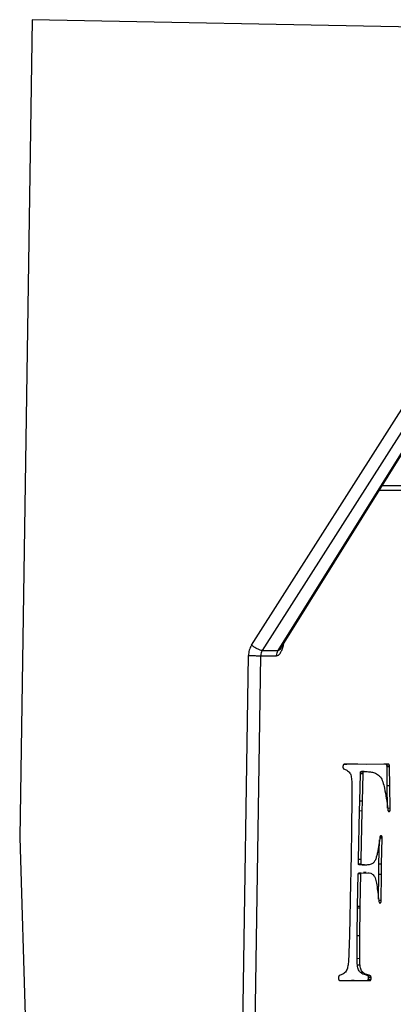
# Model space of a CAD drawing. Header units: millimetres. Extents: x 224 to 956, y 38 to 794.
# Tile 57 of 130: x 352 to 364, y 376 to 408. Entities that reach past the tile are written whole.
import ezdxf

# ---------------------------------------------------------------- set-up
doc = ezdxf.new("R2010")
doc.units = ezdxf.units.MM

msp = doc.modelspace()

# ---------------------------------------------------------------- linework, layer by layer
at = {"color": 179, "linetype": 'Continuous', "lineweight": 25}
for p, q in [((352.209, 408.299), (351.801, 381.352)), ((369.268, 407.959), (352.209, 408.299)), ((359.433, 387.69), (369.194, 403.029)), ((369.549, 402.853), (359.789, 387.513)), ((360.311, 387.513), (369.882, 402.853)), ((360.396, 387.596), (369.925, 402.87)), ((363.739, 392.954), (370.516, 392.954)), ((363.642, 392.799), (372.071, 392.799)), ((359.789, 387.513), (360.311, 387.513)), ((360.398, 387.602), (360.392, 387.592)), ((359.083, 370.803), (359.333, 387.347)), ((359.488, 370.798), (359.738, 387.342)), ((359.738, 387.342), (360.262, 387.342)), ((362.487, 383.767), (362.574, 383.765)), ((362.934, 383.765), (362.492, 383.768)), ((363.208, 383.762), (362.934, 383.765)), ((363.021, 383.452), (363.024, 383.505)), ((363.111, 383.503), (363.024, 383.505)), ((363.141, 383.527), (363.054, 383.528)), ((363.107, 383.45), (363.111, 383.503)), ((363.797, 383.765), (363.208, 383.762)), ((363.95, 383.768), (363.797, 383.765)), ((363.898, 383.686), (363.895, 383.717)), ((363.895, 383.717), (363.981, 383.715)), ((363.903, 383.054), (363.898, 383.686)), ((363.984, 383.684), (363.898, 383.686)), ((363.984, 383.684), (363.981, 383.715)), ((363.99, 383.052), (363.984, 383.684)), ((362.737, 383.165), (362.733, 382.581)), ((363, 382.548), (363.021, 383.452)), ((363.107, 383.45), (363.021, 383.452)), ((363.086, 382.546), (363.107, 383.45)), ((363.917, 382.315), (363.903, 383.054)), ((363.99, 383.052), (363.903, 383.054)), ((364.004, 382.313), (363.99, 383.052)), ((362.733, 382.581), (362.724, 381.713)), ((362.993, 382.226), (363, 382.548)), ((363.086, 382.546), (363, 382.548)), ((363.08, 382.224), (363.086, 382.546)), ((362.959, 380.63), (362.993, 382.226)), ((363.08, 382.224), (362.993, 382.226)), ((363.046, 380.628), (363.08, 382.224)), ((364.004, 382.313), (363.917, 382.315)), ((363.989, 382.219), (363.944, 382.22)), ((362.724, 381.713), (362.723, 381.514)), ((351.801, 381.352), (352.134, 370.522)), ((362.723, 381.514), (362.715, 380.838)), ((363.666, 381.372), (363.596, 380.921)), ((363.63, 380.475), (363.651, 381.277)), ((363.735, 381.365), (363.648, 381.366)), ((363.739, 381.325), (363.653, 381.327)), ((363.716, 380.473), (363.739, 381.325)), ((363.739, 381.325), (363.735, 381.365)), ((362.715, 380.838), (362.703, 380.227)), ((362.958, 380.476), (362.959, 380.63)), ((363.046, 380.628), (362.959, 380.63)), ((363.045, 380.474), (363.046, 380.628)), ((363.045, 380.474), (362.958, 380.476)), ((363.081, 380.448), (362.975, 380.452)), ((363.062, 380.45), (362.975, 380.452)), ((363.081, 380.448), (363.168, 380.446)), ((363.623, 380.134), (363.63, 380.475)), ((363.716, 380.473), (363.63, 380.475)), ((363.71, 380.133), (363.716, 380.473)), ((362.703, 380.227), (362.696, 379.86)), ((362.927, 379.076), (362.952, 380.153)), ((363.039, 380.151), (362.952, 380.153)), ((362.961, 380.182), (363.12, 380.189)), ((363.048, 380.18), (362.961, 380.182)), ((363.014, 379.074), (363.039, 380.151)), ((363.048, 380.18), (363.264, 380.19)), ((363.206, 380.194), (363.12, 380.196)), ((363.62, 379.32), (363.623, 380.134)), ((363.71, 380.133), (363.623, 380.134)), ((363.707, 379.271), (363.71, 380.133)), ((362.696, 379.86), (362.66, 378.123)), ((363.707, 379.271), (363.62, 379.273)), ((362.916, 378.117), (362.926, 379.026)), ((362.926, 379.026), (362.927, 379.076)), ((363.013, 379.024), (362.926, 379.026)), ((363.014, 379.074), (362.927, 379.076)), ((363.003, 378.115), (363.013, 379.024)), ((363.013, 379.024), (363.014, 379.074)), ((363.657, 379.195), (363.678, 379.195)), ((362.66, 378.123), (362.653, 377.85)), ((362.911, 377.36), (362.916, 378.117)), ((363.003, 378.115), (362.916, 378.117)), ((362.998, 377.358), (363.003, 378.115)), ((362.653, 377.85), (362.627, 377.242)), ((362.998, 377.358), (362.911, 377.36)), ((363.011, 377.14), (362.924, 377.142)), ((363.116, 376.899), (363.029, 376.901)), ((363.349, 376.797), (363.262, 376.798)), ((363.368, 376.673), (363.281, 376.675)), ((363.285, 376.751), (363.372, 376.75)), ((362.36, 376.639), (362.729, 376.641)), ((362.381, 376.637), (362.816, 376.64)), ((362.729, 376.641), (363.244, 376.639)), ((362.816, 376.64), (362.729, 376.641)), ((362.816, 376.64), (363.33, 376.637)), ((363.33, 376.637), (363.244, 376.639))]:
    msp.add_line(p, q, dxfattribs=at)
at = {"color": 8, "linetype": 'Continuous', "lineweight": 25}
for points, knots in [([(360.262, 387.342), (360.281, 387.346), (360.322, 387.355), (360.38, 387.419), (360.432, 387.516), (360.477, 387.638), (360.499, 387.732), (360.509, 387.777)], [0, 0, 0, 0, 0.171115, 0.353905, 0.557069, 0.784217, 1, 1, 1, 1]), ([(360.392, 387.592), (360.39, 387.587), (360.375, 387.562), (360.352, 387.535), (360.327, 387.516), (360.316, 387.514), (360.311, 387.513)], [0, 0, 0, 0, 0.114822, 0.602831, 0.807916, 1, 1, 1, 1])]:
    msp.add_open_spline(points, degree=3, knots=knots, dxfattribs=at)
at = {"color": 179, "linetype": 'Continuous', "lineweight": 25}
for points, knots in [([(359.433, 387.69), (359.405, 387.637), (359.348, 387.532), (359.338, 387.409), (359.333, 387.347)], [0, 0, 0, 0, 0.500006, 1, 1, 1, 1]), ([(359.789, 387.513), (359.767, 387.516), (359.735, 387.52), (359.675, 387.542), (359.624, 387.565), (359.572, 387.593), (359.505, 387.634), (359.462, 387.668), (359.433, 387.69)], [0, 0, 0, 0, 0.239656, 0.368486, 0.500003, 0.631516, 0.76035, 1, 1, 1, 1]), ([(359.789, 387.513), (359.774, 387.487), (359.746, 387.434), (359.741, 387.373), (359.738, 387.342)], [0, 0, 0, 0, 0.500023, 1, 1, 1, 1]), ([(360.262, 387.342), (360.264, 387.373), (360.269, 387.434), (360.297, 387.487), (360.311, 387.513)], [0, 0, 0, 0, 0.5, 1, 1, 1, 1]), ([(359.333, 387.347), (359.367, 387.347), (359.421, 387.346), (359.499, 387.345), (359.559, 387.344), (359.616, 387.343), (359.682, 387.342), (359.716, 387.342), (359.738, 387.342)], [0, 0, 0, 0, 0.239699, 0.368515, 0.499997, 0.631486, 0.760307, 1, 1, 1, 1]), ([(362.451, 383.731), (362.449, 383.721), (362.445, 383.701), (362.445, 383.679), (362.445, 383.668)], [0, 0, 0, 0, 0.49999, 1, 1, 1, 1]), ([(362.445, 383.668), (362.446, 383.662), (362.448, 383.65), (362.453, 383.634), (362.46, 383.62), (362.465, 383.614), (362.468, 383.611)], [0, 0, 0, 0, 0.249988, 0.5, 0.750019, 1, 1, 1, 1]), ([(362.492, 383.768), (362.484, 383.766), (362.473, 383.763), (362.461, 383.752), (362.455, 383.742), (362.452, 383.735), (362.451, 383.731)], [0, 0, 0, 0, 0.495841, 0.735841, 0.861773, 1, 1, 1, 1]), ([(362.468, 383.611), (362.504, 383.598), (362.558, 383.578), (362.627, 383.534), (362.658, 383.496), (362.673, 383.477)], [0, 0, 0, 0, 0.5021698, 0.7497387, 1, 1, 1, 1]), ([(363.024, 383.505), (363.025, 383.507), (363.026, 383.512), (363.031, 383.52), (363.04, 383.525), (363.049, 383.527), (363.054, 383.528)], [0, 0, 0, 0, 0.131366, 0.251814, 0.496019, 1, 1, 1, 1]), ([(363.111, 383.503), (363.111, 383.506), (363.113, 383.511), (363.117, 383.518), (363.127, 383.524), (363.135, 383.525), (363.141, 383.527)], [0, 0, 0, 0, 0.131395, 0.25184, 0.495995, 1, 1, 1, 1]), ([(363.141, 383.527), (363.188, 383.525), (363.282, 383.521), (363.42, 383.505), (363.556, 383.462), (363.637, 383.384), (363.677, 383.346)], [0, 0, 0, 0, 0.25495, 0.50917, 0.757009, 1, 1, 1, 1]), ([(363.863, 383.769), (363.866, 383.767), (363.873, 383.764), (363.882, 383.752), (363.89, 383.736), (363.893, 383.723), (363.895, 383.717)], [0, 0, 0, 0, 0.2500084, 0.5000034, 0.7499948, 1, 1, 1, 1]), ([(363.981, 383.715), (363.98, 383.722), (363.977, 383.735), (363.969, 383.75), (363.96, 383.762), (363.953, 383.766), (363.95, 383.768)], [0, 0, 0, 0, 0.2500099, 0.4999914, 0.750009, 1, 1, 1, 1]), ([(362.673, 383.477), (362.684, 383.457), (362.706, 383.418), (362.729, 383.31), (362.734, 383.223), (362.737, 383.165)], [0, 0, 0, 0, 0.254379, 0.499677, 1, 1, 1, 1]), ([(363.677, 383.346), (363.693, 383.323), (363.725, 383.278), (363.773, 383.153), (363.798, 383.047), (363.814, 382.976)], [0, 0, 0, 0, 0.249298, 0.501684, 1, 1, 1, 1]), ([(363.814, 382.976), (363.834, 382.864), (363.875, 382.64), (363.906, 382.408), (363.921, 382.292)], [0, 0, 0, 0, 0.497744, 1, 1, 1, 1]), ([(363.921, 382.292), (363.923, 382.276), (363.927, 382.252), (363.934, 382.228), (363.941, 382.216), (363.944, 382.213), (363.946, 382.211)], [0, 0, 0, 0, 0.497589, 0.748058, 0.872172, 1, 1, 1, 1]), ([(363.946, 382.211), (363.95, 382.208), (363.957, 382.204), (363.968, 382.203), (363.979, 382.208), (363.985, 382.215), (363.989, 382.219)], [0, 0, 0, 0, 0.250007, 0.499996, 0.749994, 1, 1, 1, 1]), ([(363.989, 382.219), (363.992, 382.225), (363.998, 382.237), (364.003, 382.27), (364.004, 382.296), (364.004, 382.313)], [0, 0, 0, 0, 0.247419, 0.484584, 1, 1, 1, 1]), ([(363.703, 381.412), (363.699, 381.412), (363.692, 381.412), (363.681, 381.404), (363.672, 381.391), (363.668, 381.378), (363.666, 381.372)], [0, 0, 0, 0, 0.249968, 0.499984, 0.750001, 1, 1, 1, 1]), ([(363.735, 381.365), (363.733, 381.371), (363.73, 381.383), (363.719, 381.4), (363.709, 381.407), (363.703, 381.412)], [0, 0, 0, 0, 0.254762, 0.503953, 1, 1, 1, 1]), ([(363.596, 380.921), (363.588, 380.879), (363.571, 380.792), (363.537, 380.672), (363.491, 380.563), (363.45, 380.521), (363.43, 380.5)], [0, 0, 0, 0, 0.248791, 0.50195, 0.750685, 1, 1, 1, 1]), ([(362.975, 380.452), (362.972, 380.453), (362.966, 380.456), (362.961, 380.464), (362.959, 380.47), (362.959, 380.474), (362.958, 380.476)], [0, 0, 0, 0, 0.496694, 0.748871, 0.871737, 1, 1, 1, 1]), ([(363.062, 380.45), (363.058, 380.452), (363.053, 380.454), (363.048, 380.462), (363.045, 380.468), (363.045, 380.472), (363.045, 380.474)], [0, 0, 0, 0, 0.4966804, 0.7488327, 0.8717638, 1, 1, 1, 1]), ([(363.43, 380.5), (363.39, 380.482), (363.31, 380.447), (363.187, 380.444), (363.104, 380.448), (363.062, 380.45)], [0, 0, 0, 0, 0.324884, 0.660233, 1, 1, 1, 1]), ([(362.952, 380.153), (362.952, 380.156), (362.952, 380.162), (362.954, 380.17), (362.956, 380.175), (362.957, 380.178), (362.959, 380.18), (362.961, 380.181), (362.961, 380.182)], [0, 0, 0, 0, 0.268141, 0.518448, 0.63726, 0.754169, 0.873193, 1, 1, 1, 1]), ([(363.039, 380.151), (363.039, 380.154), (363.039, 380.16), (363.04, 380.168), (363.042, 380.173), (363.044, 380.176), (363.046, 380.179), (363.047, 380.179), (363.048, 380.18)], [0, 0, 0, 0, 0.268104, 0.518411, 0.637247, 0.754144, 0.873175, 1, 1, 1, 1]), ([(363.264, 380.19), (363.296, 380.187), (363.359, 380.181), (363.418, 380.14), (363.446, 380.12)], [0, 0, 0, 0, 0.510987, 1, 1, 1, 1]), ([(363.446, 380.12), (363.461, 380.102), (363.49, 380.067), (363.531, 379.955), (363.548, 379.859), (363.56, 379.794)], [0, 0, 0, 0, 0.249331, 0.498348, 1, 1, 1, 1]), ([(363.56, 379.794), (363.572, 379.709), (363.596, 379.537), (363.616, 379.363), (363.626, 379.276)], [0, 0, 0, 0, 0.498223, 1, 1, 1, 1]), ([(363.626, 379.276), (363.627, 379.264), (363.631, 379.24), (363.639, 379.222), (363.642, 379.213)], [0, 0, 0, 0, 0.500005, 1, 1, 1, 1]), ([(363.678, 379.195), (363.682, 379.198), (363.69, 379.206), (363.698, 379.224), (363.705, 379.246), (363.706, 379.263), (363.707, 379.271)], [0, 0, 0, 0, 0.249994, 0.49999, 0.750002, 1, 1, 1, 1]), ([(363.642, 379.213), (363.645, 379.209), (363.65, 379.2), (363.659, 379.193), (363.669, 379.191), (363.675, 379.193), (363.678, 379.195)], [0, 0, 0, 0, 0.249997, 0.500007, 0.749982, 1, 1, 1, 1]), ([(362.924, 377.142), (362.92, 377.177), (362.911, 377.248), (362.911, 377.322), (362.911, 377.36)], [0, 0, 0, 0, 0.491855, 1, 1, 1, 1]), ([(363.011, 377.14), (363.006, 377.175), (362.998, 377.246), (362.998, 377.32), (362.998, 377.358)], [0, 0, 0, 0, 0.491872, 1, 1, 1, 1]), ([(362.627, 377.242), (362.619, 377.188), (362.609, 377.108), (362.582, 377.007), (362.562, 376.967), (362.552, 376.946)], [0, 0, 0, 0, 0.498424, 0.746773, 1, 1, 1, 1]), ([(363.029, 376.901), (363.016, 376.912), (362.991, 376.935), (362.96, 376.992), (362.936, 377.061), (362.928, 377.115), (362.924, 377.142)], [0, 0, 0, 0, 0.2499966, 0.5000008, 0.7499967, 1, 1, 1, 1]), ([(363.116, 376.899), (363.103, 376.91), (363.077, 376.933), (363.046, 376.99), (363.022, 377.059), (363.014, 377.113), (363.011, 377.14)], [0, 0, 0, 0, 0.250002, 0.499998, 0.749997, 1, 1, 1, 1]), ([(362.304, 376.77), (362.302, 376.764), (362.299, 376.751), (362.297, 376.73), (362.297, 376.709), (362.299, 376.696), (362.3, 376.689)], [0, 0, 0, 0, 0.250017, 0.500018, 0.750018, 1, 1, 1, 1]), ([(362.3, 376.689), (362.302, 376.683), (362.306, 376.669), (362.317, 376.651), (362.343, 376.635), (362.366, 376.636), (362.381, 376.637)], [0, 0, 0, 0, 0.131284, 0.251534, 0.490331, 1, 1, 1, 1]), ([(362.325, 376.802), (362.321, 376.799), (362.314, 376.795), (362.308, 376.785), (362.305, 376.777), (362.304, 376.773), (362.304, 376.77)], [0, 0, 0, 0, 0.497474, 0.738981, 0.863971, 1, 1, 1, 1]), ([(362.552, 376.946), (362.535, 376.926), (362.5, 376.885), (362.424, 376.835), (362.365, 376.815), (362.325, 376.802)], [0, 0, 0, 0, 0.249506, 0.497898, 1, 1, 1, 1]), ([(363.262, 376.798), (363.236, 376.808), (363.183, 376.827), (363.104, 376.847), (363.054, 376.883), (363.029, 376.901)], [0, 0, 0, 0, 0.335793, 0.670596, 1, 1, 1, 1]), ([(363.349, 376.797), (363.322, 376.806), (363.27, 376.825), (363.19, 376.845), (363.14, 376.881), (363.116, 376.899)], [0, 0, 0, 0, 0.335793, 0.670597, 1, 1, 1, 1]), ([(363.244, 376.639), (363.251, 376.641), (363.261, 376.643), (363.275, 376.656), (363.279, 376.669), (363.281, 376.675)], [0, 0, 0, 0, 0.4855, 0.727127, 1, 1, 1, 1]), ([(363.262, 376.798), (363.265, 376.796), (363.27, 376.792), (363.277, 376.781), (363.282, 376.768), (363.284, 376.757), (363.285, 376.751)], [0, 0, 0, 0, 0.250013, 0.500006, 0.74998, 1, 1, 1, 1]), ([(363.281, 376.675), (363.282, 376.678), (363.284, 376.683), (363.287, 376.695), (363.288, 376.718), (363.286, 376.738), (363.285, 376.751)], [0, 0, 0, 0, 0.119078, 0.238332, 0.489057, 1, 1, 1, 1]), ([(363.33, 376.637), (363.337, 376.639), (363.348, 376.642), (363.361, 376.654), (363.366, 376.667), (363.368, 376.673)], [0, 0, 0, 0, 0.485491, 0.72709, 1, 1, 1, 1]), ([(363.372, 376.75), (363.371, 376.755), (363.369, 376.766), (363.363, 376.779), (363.357, 376.79), (363.351, 376.794), (363.349, 376.797)], [0, 0, 0, 0, 0.249962, 0.499993, 0.749986, 1, 1, 1, 1]), ([(363.368, 376.673), (363.369, 376.676), (363.371, 376.681), (363.374, 376.693), (363.375, 376.717), (363.373, 376.736), (363.372, 376.75)], [0, 0, 0, 0, 0.119077, 0.238287, 0.489058, 1, 1, 1, 1])]:
    msp.add_open_spline(points, degree=3, knots=knots, dxfattribs=at)

doc.saveas('drawing.dxf')
